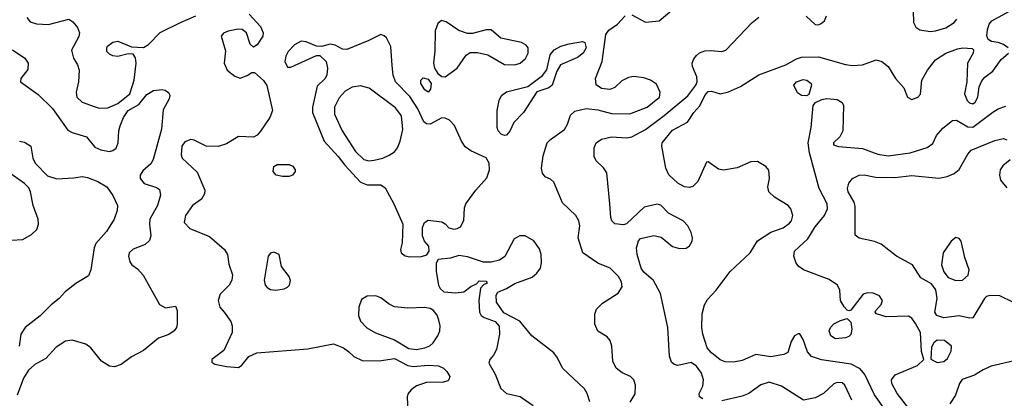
# Model space of a CAD drawing. Extents: x 1173029 to 1307123, y 522559 to 678521.
# Tile 207 of 256: x 1205506 to 1211311, y 596716 to 598952. Entities that reach past the tile are written whole.
import ezdxf

# ---------------------------------------------------------------- set-up
doc = ezdxf.new("R2010")
doc.units = 0

msp = doc.modelspace()

# ---------------------------------------------------------------- linework, layer by layer
at = {"layer": '0CON10XD'}
for points in [[(1210770.8, 599075), (1210775.8, 598935), (1210788.8, 598908.8), (1210812.5, 598892.5), (1210872.6, 598882.6), (1210905, 598886.5), (1210965, 598904.6), (1211014.3, 598935), (1211030, 598955)], [(1209115, 598980.8), (1209195, 598937.5), (1209275, 598944.3), (1209362.8, 599017.2)], [(1211332.5, 598785), (1211306, 598805), (1211275, 598818.1), (1211235, 598824.2), (1211215.8, 598835.8), (1211207.3, 598857.3), (1211212.5, 598892.5), (1211221.9, 598925), (1211237.5, 598945), (1211362.7, 599015)], [(1205548, 598965), (1205568.6, 598938.6), (1205605, 598926.9), (1205675, 598924.6), (1205795, 598954.2), (1205819.2, 598939.2), (1205846.7, 598905), (1205859.1, 598875), (1205855, 598852.5)], [(1205855, 598852.5), (1205812, 598772), (1205822.7, 598725), (1205847.1, 598685), (1205857.5, 598655), (1205851.9, 598585), (1205837.9, 598525), (1205842.3, 598495), (1205875, 598465.4), (1205945, 598438.8), (1205975, 598430.4), (1206025, 598431.8), (1206085, 598457.5), (1206155.3, 598515), (1206181.6, 598595), (1206192, 598695), (1206187.8, 598727.8), (1206175, 598748.8), (1206145, 598751.4), (1206085, 598734.6), (1206055, 598738.5), (1206035, 598748.1), (1206020.6, 598765), (1206018.9, 598785), (1206024.4, 598795), (1206055, 598818.9), (1206085, 598825.6), (1206165, 598792), (1206235, 598786.9), (1206265, 598805.6), (1206333.8, 598876.2), (1206454.7, 598935.3), (1206545, 598974.5)], [(1206859.2, 598985), (1206925, 598911.2), (1206941.4, 598875), (1206939.4, 598855), (1206905, 598804), (1206885, 598790), (1206865, 598806.7), (1206842.9, 598875), (1206816.7, 598895), (1206793.1, 598896.9), (1206735.6, 598884.4), (1206707.7, 598872.3), (1206693.3, 598855), (1206718.8, 598768.8), (1206710.6, 598695), (1206728.6, 598655), (1206775, 598618.5), (1206805, 598606.5), (1206847.2, 598622.8), (1206875, 598641.2), (1206889.5, 598639.5), (1206943, 598593), (1206963.1, 598563.1), (1206996.2, 598415), (1206979.6, 598375), (1206925.2, 598294.8), (1206905, 598270), (1206885, 598257.5), (1206795, 598261.8), (1206725, 598218.5), (1206676, 598204), (1206605.5, 598205.5), (1206535, 598241.1), (1206515, 598245.6), (1206479.7, 598230.3), (1206462, 598205), (1206457.1, 598155), (1206462.9, 598135), (1206551.4, 598051.4), (1206597.5, 597945), (1206595.6, 597924.4), (1206576.8, 597893.2), (1206525, 597854.2), (1206483.5, 597795), (1206475.7, 597755), (1206508.6, 597718.6), (1206625, 597672.5), (1206712.9, 597595), (1206730.6, 597565), (1206738.8, 597508.8), (1206760, 597445), (1206756, 597415), (1206740, 597385), (1206688.3, 597331.7), (1206675.5, 597295), (1206685.6, 597255), (1206712, 597225), (1206750.2, 597170.2), (1206758.5, 597145), (1206758.9, 597105), (1206710.3, 596999.7), (1206638.8, 596945), (1206639.5, 596929.5), (1206657.3, 596917.3), (1206725, 596903.5), (1206795, 596898.1), (1206815, 596911.4), (1206856.1, 596963.9), (1206903.3, 596985), (1207205, 597009.2), (1207355, 597037.5), (1207414.2, 597014.2), (1207445, 596994), (1207475, 596964), (1207525, 596939.2), (1207625, 596938.9), (1207715, 596951.6), (1207795, 596910.9), (1207825, 596903.6), (1207915, 596912.5), (1207975, 596909.2), (1208005, 596894), (1208024, 596875), (1208041.2, 596845), (1208036.7, 596825), (1208029.5, 596820.5), (1208005, 596812.9), (1207905, 596810.5), (1207845, 596790.5), (1207813.4, 596766.6), (1207796.9, 596745), (1207791.1, 596725), (1207794.1, 596634.1)], [(1208015, 598614.8), (1208084.6, 598665), (1208137.8, 598742.2), (1208161.7, 598758.3), (1208205, 598758.9), (1208265, 598744.5), (1208365, 598687.1), (1208425, 598684.6), (1208455.7, 598695), (1208487.4, 598722.6), (1208503.1, 598755), (1208503.8, 598785), (1208491.9, 598801.9), (1208465, 598818), (1208343.3, 598843.3), (1208285, 598891.9), (1208255, 598891.5), (1208175, 598870.6), (1208145, 598870.6), (1208095, 598887.3), (1208020.2, 598940.2), (1207993.1, 598946.9), (1207971, 598929), (1207954.6, 598885.4), (1207953.2, 598766.8), (1207945.4, 598695), (1207951.9, 598665), (1207971.6, 598635), (1207995, 598615.7), (1208015, 598614.8)], [(1209105.6, 596694.4), (1209135, 596743.3), (1209135.8, 596795), (1209125.8, 596825), (1209106.2, 596845), (1209057.9, 596867.9), (1209022, 596895), (1209003.1, 596935), (1208997.8, 597025), (1208987.2, 597057.2), (1208969.6, 597079.6), (1208913.8, 597113.8), (1208897.5, 597155), (1208897, 597213), (1208906.9, 597243.1), (1208942, 597278), (1209035, 597338), (1209058.6, 597375), (1209053.3, 597405), (1209035.9, 597435.9), (1208986.2, 597485), (1208914.5, 597514.5), (1208825.6, 597575.6), (1208799.2, 597665), (1208808.1, 597735), (1208802.2, 597765), (1208784.3, 597795), (1208705, 597870.8), (1208655, 597991.9), (1208635, 598010), (1208604, 598025), (1208587.5, 598045), (1208582.5, 598075), (1208591.2, 598148.8), (1208615.6, 598225), (1208634.7, 598245.3), (1208717, 598303), (1208735.8, 598335), (1208752.6, 598387.4), (1208778.7, 598411.3), (1208845, 598427.8), (1208915, 598419.4), (1208995, 598397.9), (1209102.9, 598397.1), (1209205, 598435.3), (1209277.9, 598495), (1209282.5, 598525), (1209261.1, 598571.1), (1209224.7, 598594.7), (1209185, 598608.7), (1209125, 598616.4), (1209095, 598610.7), (1209055, 598590.4), (1209015, 598552.5), (1208985, 598540.5), (1208935, 598546.5), (1208905, 598568), (1208901.2, 598605), (1208940.4, 598705), (1208960.8, 598865), (1208979.4, 598890.6), (1209030, 598925), (1209075, 598974)], [(1209532.7, 596712.7), (1209513.3, 596725), (1209512, 596745), (1209532.5, 596787.5), (1209537.3, 596825), (1209525.9, 596865), (1209495, 596907.3), (1209465, 596928.5), (1209385, 596911.1), (1209365, 596915.7), (1209349.4, 596929.4), (1209336.5, 596965), (1209326.2, 597135), (1209284.5, 597334.5), (1209241.9, 597411.9), (1209185, 597461.5), (1209169.2, 597485), (1209145.5, 597565), (1209143.1, 597605), (1209154.2, 597645.8), (1209165, 597660), (1209245, 597678), (1209287.4, 597667.4), (1209355, 597612.9), (1209395, 597602), (1209435, 597603.8), (1209455, 597616.7), (1209470, 597645), (1209472.5, 597665), (1209465.5, 597695.5), (1209444.2, 597735), (1209417.5, 597765), (1209330.5, 597810.5), (1209285, 597857.1), (1209265, 597863.1), (1209187.5, 597845), (1209083.6, 597746.4), (1209065, 597740), (1209015, 597746.7), (1208996.2, 597765), (1208990, 597785), (1208986, 597865), (1208967.5, 598047.5), (1208948.3, 598078.3), (1208905, 598118.8), (1208893.1, 598145), (1208892.7, 598195), (1208904.2, 598225.8), (1208935, 598246.9), (1208995, 598259.6), (1209085, 598254.6), (1209115, 598260.4), (1209195, 598304.6), (1209305, 598386.5), (1209445, 598501.8), (1209492.5, 598565), (1209499.2, 598585), (1209498.8, 598615), (1209473.3, 598675), (1209470.6, 598695), (1209479.4, 598720.6), (1209495, 598741.4), (1209513.9, 598756.1), (1209545, 598767.7), (1209580.6, 598770.6), (1209645, 598764), (1209668.3, 598771.7), (1209824.3, 598935), (1209863.2, 598966.8)], [(1210142.7, 598972.7), (1210195, 598924.5), (1210215, 598922.5), (1210231.4, 598928.6), (1210251.4, 598945), (1210262.9, 598975)], [(1207805, 597551.5), (1207875, 597554.3), (1207905.8, 597564.2), (1207920, 597585), (1207917.5, 597615), (1207893.3, 597645), (1207880, 597675), (1207880, 597725), (1207893.3, 597755), (1207915, 597768.8), (1207995, 597758), (1208015, 597746.2), (1208035, 597723.8), (1208065, 597715.8), (1208085, 597718.6), (1208105, 597730), (1208123.5, 597766.5), (1208128, 597842), (1208135.5, 597865), (1208194.5, 597945), (1208260.7, 598019.3), (1208276.2, 598065), (1208274.5, 598104.5), (1208255, 598136.9), (1208165, 598177.8), (1208132.2, 598202.2), (1208110.6, 598235), (1208068.3, 598328.3), (1208039.7, 598359.7), (1208015, 598371.4), (1207995, 598371.9), (1207925, 598335.6), (1207905, 598337.8), (1207888.8, 598348.8), (1207852.9, 598425), (1207805, 598497.9), (1207720.9, 598585), (1207708.5, 598625), (1207702.1, 598682.1), (1207693.7, 598793.7), (1207667.5, 598845), (1207655, 598857.5), (1207635, 598864.2), (1207565, 598828.2), (1207435, 598776.5), (1207408.3, 598778.3), (1207365, 598801.4), (1207336.8, 598806.8), (1207285, 598794.2), (1207255, 598795.7), (1207195, 598821.1), (1207165.5, 598825.5), (1207125.9, 598804.1), (1207088.6, 598765), (1207075, 598736.7), (1207068.9, 598705), (1207085, 598672), (1207105, 598672.5), (1207255, 598741.2), (1207275, 598740), (1207313.3, 598705), (1207320, 598665), (1207316.2, 598625), (1207305, 598603.3), (1207260.6, 598559.4), (1207232.5, 598435), (1207232.7, 598405), (1207300, 598235), (1207382.7, 598145), (1207422.7, 598092.7), (1207515, 597993.2), (1207555, 597976.7), (1207635, 597976.9), (1207659.9, 597959.9), (1207712.1, 597865), (1207763.8, 597745), (1207760, 597635), (1207750, 597595), (1207754, 597575), (1207778.3, 597558.3), (1207805, 597551.5)], [(1208365, 598267.5), (1208345, 598275.7), (1208327.1, 598295), (1208320, 598315), (1208321.1, 598415), (1208333.5, 598475), (1208346.9, 598505), (1208375, 598525.4), (1208502.4, 598557.6), (1208587.9, 598622.1), (1208613.2, 598656.8), (1208633.1, 598745), (1208657.1, 598775), (1208695.7, 598795), (1208745, 598810), (1208823.3, 598823.3), (1208837.7, 598817.7), (1208845.7, 598785), (1208827.5, 598755), (1208795, 598728.9), (1208693.6, 598686.4), (1208672.4, 598647.6), (1208645, 598566), (1208625, 598550), (1208554, 598526), (1208476.7, 598405), (1208418.6, 598345), (1208395.4, 598294.6), (1208375, 598270.8), (1208365, 598267.5)], [(1205464, 598775), (1205536, 598725), (1205555.8, 598695), (1205553, 598657), (1205512, 598605), (1205510, 598585), (1205615, 598509.4), (1205698.5, 598428.5), (1205790.5, 598300.5), (1205815, 598286.7), (1205900.2, 598260.2), (1205949.1, 598199.1), (1205985, 598183.5), (1206035, 598173.5), (1206055, 598178.9), (1206075, 598194.3), (1206087.1, 598225), (1206089.4, 598295), (1206097.6, 598325), (1206118.4, 598375), (1206145.8, 598415), (1206208, 598452), (1206255, 598509.5), (1206295, 598533.5), (1206345, 598540.6), (1206364.1, 598535.9), (1206385, 598520), (1206391.4, 598505), (1206386.7, 598485), (1206350.9, 598419.1), (1206342.3, 598305), (1206293.2, 598126.8), (1206279.6, 598100.4), (1206230.9, 598059.1), (1206216.7, 598035), (1206216.7, 598015), (1206240, 597985), (1206311.7, 597961.7), (1206329.7, 597949.7), (1206335.8, 597915.8), (1206317.8, 597855), (1206273.8, 597775), (1206270.9, 597745), (1206279.4, 597675), (1206271.3, 597648.7), (1206245, 597624.3), (1206175, 597597.1), (1206151.4, 597575), (1206147.5, 597555), (1206155, 597523.3), (1206166.2, 597505), (1206200.9, 597480.9), (1206233.5, 597443.5), (1206331.1, 597271.1), (1206365, 597250.8), (1206425, 597260), (1206433.3, 597235), (1206433.8, 597155), (1206430, 597135), (1206416.7, 597115), (1206385, 597094), (1206325, 597072.5), (1206235, 596998), (1206165, 596960.8), (1206103.7, 596916.3), (1206065, 596903.3), (1206035, 596905.7), (1205988, 596935), (1205924.7, 597014.7), (1205896.6, 597036.6), (1205815, 597060.7), (1205775, 597054), (1205721.3, 597018.7), (1205659.2, 596950.8), (1205595, 596915.5), (1205557.3, 596882.7), (1205527.5, 596835), (1205490.9, 596735)], [(1210608.5, 596648.5), (1210545, 596736.5), (1210487.9, 596857.9), (1210460.9, 596890.9), (1210407.8, 596917.8), (1210232.9, 596942.9), (1210173, 596963), (1210150.5, 596990.5), (1210125, 597063.3), (1210105, 597096.7), (1210095, 597097.5), (1210073.3, 597085), (1210055, 597052.5), (1210033.6, 596986.4), (1210010, 596975), (1209935, 596962.2), (1209845, 596974.5), (1209765, 596940.4), (1209715, 596929.6), (1209665, 596932.7), (1209635, 596944.6), (1209584.3, 596984.3), (1209558.9, 597015), (1209532.7, 597095), (1209527.9, 597135), (1209530, 597215), (1209542.4, 597267.6), (1209560.8, 597299.2), (1209611.1, 597355), (1209695.4, 597464.6), (1209813.3, 597575), (1209855, 597646), (1209935, 597696.9), (1210006, 597724), (1210045, 597750.8), (1210055.7, 597765), (1210064.2, 597795), (1210052, 597835), (1210036, 597855), (1209955, 597903.5), (1209922.5, 597935), (1209915.8, 597965), (1209926.7, 598015), (1209923.2, 598063.2), (1209905, 598086), (1209855, 598114.3), (1209816.4, 598113.6), (1209735, 598078.1), (1209654.3, 598064.3), (1209625, 598070), (1209565, 598113.3), (1209555, 598110), (1209504.1, 597995.9), (1209475, 597968.1), (1209455, 597962.2), (1209425, 597965.6), (1209385, 597987.8), (1209333.6, 598036.4), (1209315.4, 598075.4), (1209291.2, 598205), (1209294.1, 598225.9), (1209355, 598298.8), (1209442.9, 598347.1), (1209480.9, 598405), (1209515.6, 598444.4), (1209545, 598503.5), (1209565, 598528.8), (1209585, 598529.6), (1209635, 598514.5), (1209685, 598526.9), (1209755, 598558), (1209863.9, 598626.1), (1210022, 598685), (1210085, 598721.5), (1210115, 598730.9), (1210215, 598732.2), (1210375, 598686.5), (1210415, 598680.9), (1210475, 598685.5), (1210554.4, 598715.6), (1210588, 598705), (1210625.7, 598675), (1210670, 598605), (1210718.9, 598548.9), (1210740.8, 598495), (1210765, 598481.4), (1210801.2, 598495), (1210817, 598513), (1210824.1, 598595.9), (1210858, 598655), (1210905.4, 598714.6), (1210965.5, 598754.5), (1211035, 598780.9), (1211065.5, 598785.5), (1211122, 598782), (1211128.8, 598775), (1211126.2, 598755), (1211094.4, 598695), (1211089.5, 598585), (1211075.4, 598515), (1211092.3, 598475), (1211105, 598461.8), (1211125, 598455.5), (1211137.9, 598465), (1211154.7, 598495), (1211162.5, 598555), (1211178.3, 598591.7), (1211196.6, 598613.4), (1211242.6, 598647.4), (1211292.2, 598717.8), (1211335, 598753.8)], [(1207915, 598524.2), (1207895, 598537.1), (1207870.4, 598575), (1207870.9, 598595), (1207885, 598609.5), (1207915, 598600.8), (1207931.2, 598575), (1207928.5, 598541.5), (1207915, 598524.2)], [(1210145, 598502.5), (1210115, 598504), (1210090.9, 598520.9), (1210070, 598565), (1210085.8, 598585), (1210125, 598599.6), (1210146.2, 598595), (1210171.2, 598575), (1210173.8, 598565), (1210158.8, 598511.2), (1210145, 598502.5)], [(1207565, 598119.2), (1207595, 598123.1), (1207646.2, 598135), (1207685, 598151.5), (1207715, 598172.1), (1207733.6, 598196.4), (1207749, 598235), (1207763.8, 598303.8), (1207755.9, 598385), (1207721.1, 598431.1), (1207566.9, 598546.9), (1207515, 598562.3), (1207465, 598554.6), (1207425, 598530.7), (1207389, 598491), (1207361.2, 598435), (1207361.4, 598395), (1207407.9, 598295), (1207485, 598174), (1207535, 598126.2), (1207565, 598119.2)], [(1210749.4, 596655), (1210678.8, 596745), (1210648.5, 596805), (1210646.5, 596825), (1210667.1, 596855), (1210799.7, 596910.3), (1210836.2, 596945), (1210823.1, 596993.1), (1210816.1, 597105), (1210787.7, 597157.7), (1210765, 597190.6), (1210745, 597202.2), (1210615, 597197.5), (1210556.7, 597215), (1210550, 597225), (1210553.3, 597235), (1210585, 597270), (1210592, 597295), (1210575, 597322), (1210538.3, 597338.3), (1210505, 597340), (1210479.3, 597330.7), (1210405, 597237.5), (1210395, 597232.5), (1210385, 597236.7), (1210365.9, 597255.9), (1210344, 597295), (1210340, 597355), (1210328, 597385), (1210277.9, 597417.9), (1210127.5, 597475), (1210100, 597495), (1210084.4, 597515), (1210070, 597555), (1210074.6, 597585), (1210151.6, 597658.4), (1210195, 597728.9), (1210250, 597795), (1210268.5, 597835), (1210266.2, 597865), (1210218.8, 597955), (1210162.1, 598165), (1210154.6, 598225), (1210172.7, 598315), (1210184, 598445), (1210197.7, 598462.3), (1210235, 598480), (1210265, 598485.8), (1210325, 598480), (1210353.9, 598463.9), (1210363.3, 598445), (1210358.6, 598295), (1210340.3, 598259.7), (1210303.3, 598225), (1210304.1, 598214.1), (1210332.7, 598202.7), (1210475, 598192.5), (1210565, 598157.6), (1210625, 598149.1), (1210755, 598166.1), (1210855, 598197.8), (1210888.6, 598221.4), (1210911.3, 598268.7), (1210947.9, 598312.1), (1211005, 598357.5), (1211027.9, 598357.9), (1211095, 598318.7), (1211125, 598317.8), (1211243.8, 598406.2), (1211275, 598425.4), (1211318.8, 598441.2)], [(1210551.7, 598021.7), (1210665, 598020), (1210765, 598031.8), (1210925, 598016.1), (1210973.6, 598026.4), (1211015.8, 598044.2), (1211045, 598066.7), (1211095, 598157.8), (1211115, 598180.9), (1211255, 598238.6), (1211305, 598251.2), (1211325, 598243.3)], [(1205505, 598235.4), (1205535, 598228.9), (1205571.2, 598205), (1205584, 598135), (1205598, 598105), (1205669.4, 598029.4), (1205725, 598012.9), (1205825, 598018.5), (1205875, 598025.3), (1205905, 598020), (1205967.1, 597997.1), (1206020.5, 597965), (1206055.4, 597915), (1206082.2, 597855), (1206081.5, 597825), (1206062.1, 597775), (1206018.2, 597701.8), (1205955, 597631.2), (1205945.4, 597604.6), (1205924.6, 597475.4), (1205910.6, 597439.4), (1205836.2, 597395), (1205773.3, 597345), (1205738, 597305), (1205690.9, 597269.1), (1205625.9, 597204.1), (1205537.5, 597135), (1205512.5, 597095), (1205501.9, 597025)], [(1211345.9, 598124.1), (1211301.7, 598088.3), (1211286, 598065), (1211282.5, 598035), (1211288, 598005), (1211325, 597960)], [(1207055, 598026.2), (1207017.5, 598035), (1207000, 598055), (1207004, 598085), (1207023.9, 598096.1), (1207095, 598097.5), (1207116.4, 598086.4), (1207130, 598065), (1207130, 598055), (1207115, 598033.3), (1207095, 598026.7), (1207055, 598026.2)], [(1205455, 597650.5), (1205525, 597654.5), (1205576.1, 597683.9), (1205606.9, 597713.1), (1205617.3, 597745), (1205614.5, 597775), (1205586.2, 597855), (1205570.5, 597935), (1205559.4, 597959.4), (1205534.6, 597984.6), (1205433.6, 598056.4), (1205415, 598046.7), (1205319, 597941), (1205280.7, 597865), (1205280.8, 597825), (1205315, 597756.7), (1205405, 597668.5), (1205455, 597650.5)], [(1211365, 597281.9), (1211285, 597321.9), (1211225, 597324.2), (1211205, 597318), (1211193.2, 597306.8), (1211125, 597192.5), (1211105, 597190), (1211045, 597204.3), (1210955, 597191.1), (1210912.2, 597205), (1210901.2, 597225), (1210915.4, 597305), (1210906.8, 597356.8), (1210882.1, 597392.1), (1210818.7, 597428.7), (1210770, 597505), (1210674.3, 597555), (1210585, 597627.5), (1210545, 597642.5), (1210455, 597661.9), (1210430.6, 597680.6), (1210430.9, 597850.9), (1210424.5, 597875), (1210390, 597935), (1210386.5, 597955), (1210393.8, 597986.2), (1210416, 598015), (1210455, 598033.3), (1210485, 598036.5), (1210551.7, 598021.7)], [(1208866.7, 596696.7), (1208850.9, 596745), (1208835, 596771.9), (1208705, 596894.3), (1208676.4, 596956.3), (1208655.3, 596985.3), (1208526, 597086), (1208455, 597171.2), (1208360.9, 597220.9), (1208316.9, 597285), (1208314.4, 597325.6), (1208325.7, 597344.3), (1208375, 597364.3), (1208425, 597394.4), (1208527.6, 597432.4), (1208555.4, 597454.6), (1208577.1, 597485), (1208583, 597517), (1208579.5, 597565), (1208569.5, 597599.5), (1208537, 597647), (1208485, 597675.6), (1208455, 597676.4), (1208421.2, 597658.8), (1208366.6, 597553.4), (1208335, 597531.4), (1208285, 597520.8), (1208240.5, 597520.5), (1208145, 597551.2), (1208095, 597560), (1208045, 597544.2), (1207973.8, 597536.2), (1207961.2, 597515), (1207961.9, 597465), (1207975.6, 597385), (1207985, 597364), (1208005.6, 597345.6), (1208075, 597340), (1208124.2, 597345.8), (1208165, 597376.7), (1208198.3, 597391.7), (1208215, 597410), (1208258.3, 597408.3), (1208260, 597395), (1208241.7, 597388.3), (1208222.5, 597367.5), (1208212.9, 597295), (1208215.7, 597225), (1208226.5, 597206.5), (1208243.9, 597193.9), (1208310, 597170), (1208332.4, 597142.4), (1208333.8, 597095), (1208315.9, 597005), (1208298.9, 596971.1), (1208277.1, 596945), (1208270.8, 596925), (1208309.5, 596859.5), (1208343.3, 596775), (1208375.4, 596745.4), (1208456.9, 596726.9), (1208532.2, 596675)], [(1211025, 597411.4), (1211065, 597414.2), (1211096.6, 597443.4), (1211103.1, 597475), (1211077.3, 597547.2), (1211055.4, 597645), (1211045, 597661.1), (1211025, 597666.5), (1210996.9, 597645), (1210949.4, 597575), (1210941.1, 597505), (1210955, 597463.3), (1210980.5, 597430.5), (1211025, 597411.4)], [(1207015, 597354.6), (1207065, 597362.1), (1207085, 597372.5), (1207096.7, 597385), (1207103, 597413), (1207095, 597436.2), (1207050, 597495), (1207036.2, 597565), (1207005, 597580), (1206985, 597574), (1206970, 597555), (1206946.5, 597415), (1206953.3, 597385), (1206965, 597370.6), (1206985, 597358.8), (1207015, 597354.6)], [(1207845, 597005.7), (1207895, 597013.9), (1207923.7, 597026.3), (1207943.9, 597045), (1207970.7, 597085), (1207982.7, 597115), (1207984.6, 597145), (1207977.3, 597177.3), (1207966.8, 597206.8), (1207945.4, 597235.4), (1207925, 597246.7), (1207895, 597252.3), (1207795, 597249.4), (1207716.4, 597256.4), (1207683.4, 597273.4), (1207635, 597310), (1207605, 597321.2), (1207555, 597319.3), (1207520.8, 597299.2), (1207504.7, 597255), (1207502.4, 597205), (1207515, 597172.2), (1207551.8, 597131.8), (1207602.6, 597102.6), (1207715, 597062.5), (1207800.9, 597010.9), (1207845, 597005.7)], [(1210315, 597066.9), (1210288.6, 597085), (1210278.9, 597115), (1210285.7, 597135), (1210305, 597155.7), (1210345, 597176), (1210385, 597187.5), (1210405.8, 597165.8), (1210412.5, 597125), (1210405, 597093.8), (1210395, 597082), (1210375, 597074.3), (1210315, 597066.9)], [(1210915, 596928.9), (1210955, 596934.5), (1210975, 596952.5), (1210997.8, 596995), (1211000, 597025), (1210957.7, 597057.7), (1210915, 597060), (1210895, 597044.2), (1210881.7, 597018.3), (1210878.3, 596948.3), (1210915, 596928.9)], [(1211395, 596942.9), (1211234.1, 596905.9), (1211185.3, 596884.7), (1211135, 596852.7), (1211062.4, 596827.6), (1211045.7, 596805), (1211023.1, 596735), (1210990, 596685)], [(1210412.5, 596705), (1210371.2, 596795), (1210355, 596808), (1210325, 596810), (1210305, 596801.2), (1210245, 596746), (1210195, 596719.2), (1210126.1, 596706.1), (1209997.4, 596787.4), (1209925, 596811.2), (1209875, 596796.8), (1209805, 596745.5), (1209765, 596728.9), (1209645, 596701.2)]]:
    msp.add_lwpolyline(points, dxfattribs=at)

doc.saveas('drawing.dxf')
